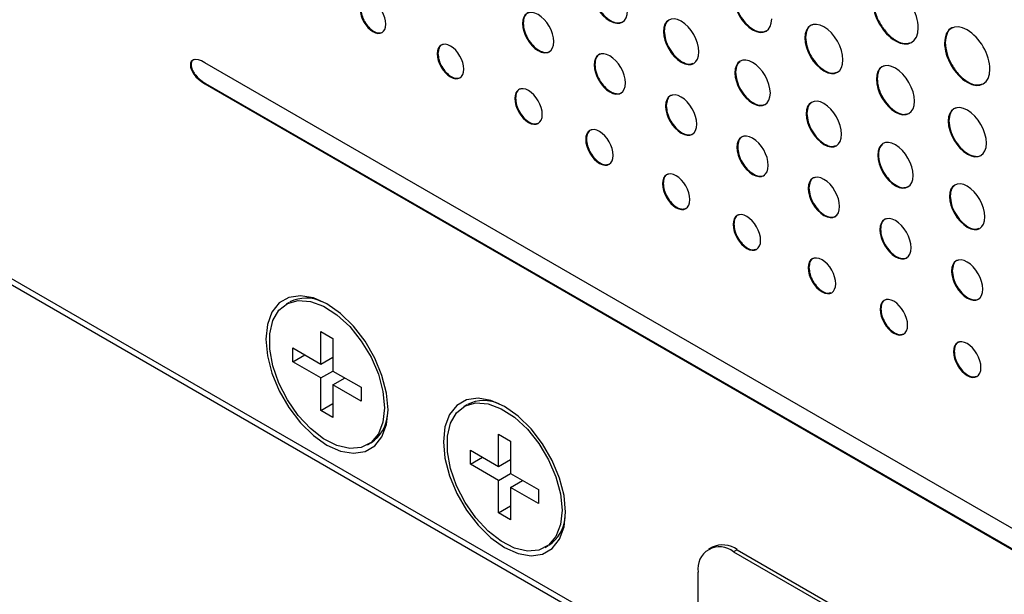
# Model space of a CAD drawing. Header units: millimetres. Extents: x 61 to 414, y 33 to 258.
# Tile 30 of 42: x 329 to 353, y 194 to 208. Entities that reach past the tile are written whole.
import ezdxf

# ---------------------------------------------------------------- set-up
doc = ezdxf.new("R2010")
doc.units = ezdxf.units.MM

msp = doc.modelspace()

# ---------------------------------------------------------------- linework, layer by layer
at = {"color": 7, "linetype": 'Continuous', "lineweight": 25}
for p, q in [((341.334, 208.007), (341.316, 207.996)), ((344.899, 207.806), (344.881, 207.796)), ((348.473, 207.642), (348.455, 207.632)), ((352.004, 207.513), (351.986, 207.502)), ((339.179, 207.24), (339.161, 207.23)), ((372.757, 184.218), (333.282, 207.006)), ((343.145, 206.961), (343.127, 206.95)), ((346.705, 206.764), (346.687, 206.753)), ((333.3, 206.482), (333.282, 206.472)), ((333.282, 206.472), (372.757, 183.683)), ((333.3, 206.482), (372.775, 183.693)), ((350.281, 206.598), (350.263, 206.588)), ((341.139, 206.108), (341.122, 206.098)), ((344.95, 205.919), (344.932, 205.908)), ((348.507, 205.723), (348.489, 205.713)), ((352.098, 205.537), (352.08, 205.527)), ((342.932, 205.073), (342.914, 205.063)), ((346.756, 204.876), (346.738, 204.866)), ((350.315, 204.679), (350.298, 204.669)), ((344.873, 203.953), (344.855, 203.943)), ((348.558, 203.836), (348.54, 203.825)), ((352.13, 203.632), (352.112, 203.621)), ((346.659, 202.922), (346.641, 202.911)), ((326.089, 202.721), (345.756, 191.367)), ((326.134, 202.85), (345.756, 191.523)), ((350.367, 202.792), (350.349, 202.781)), ((348.558, 201.825), (348.54, 201.815)), ((352.182, 201.744), (352.164, 201.734)), ((335.418, 200.943), (335.343, 200.9)), ((350.377, 200.775), (350.359, 200.765)), ((336.219, 199.383), (336.219, 200.202)), ((336.219, 200.202), (336.524, 200.026)), ((336.524, 200.026), (336.524, 199.206)), ((335.509, 199.792), (336.219, 199.383)), ((335.509, 199.44), (335.509, 199.792)), ((352.23, 199.706), (352.212, 199.695)), ((335.509, 199.44), (335.815, 199.616)), ((336.219, 199.03), (335.509, 199.44)), ((336.219, 199.383), (336.524, 199.559)), ((336.219, 199.03), (336.524, 199.206)), ((336.524, 199.206), (337.234, 198.797)), ((336.219, 198.211), (336.219, 199.03)), ((336.524, 198.854), (336.83, 199.03)), ((336.524, 198.854), (336.524, 198.034)), ((337.234, 198.444), (336.524, 198.854)), ((337.234, 198.797), (337.234, 198.444)), ((336.219, 198.211), (336.524, 198.387)), ((336.524, 198.034), (336.219, 198.211)), ((339.908, 198.351), (339.833, 198.308)), ((340.709, 196.79), (340.709, 197.61)), ((340.709, 197.61), (341.014, 197.433)), ((341.014, 197.433), (341.014, 196.614)), ((337.4, 197.336), (337.476, 197.38)), ((340, 197.2), (340.709, 196.79)), ((340, 196.847), (340, 197.2)), ((340, 196.847), (340.305, 197.024)), ((340.709, 196.79), (341.014, 196.967)), ((340.709, 196.438), (340, 196.847)), ((340.709, 196.438), (341.014, 196.614)), ((340.709, 195.619), (340.709, 196.438)), ((341.014, 196.614), (341.724, 196.205)), ((341.014, 196.262), (341.32, 196.438)), ((341.014, 196.262), (341.014, 195.442)), ((341.724, 195.852), (341.014, 196.262)), ((341.724, 196.205), (341.724, 195.852)), ((340.709, 195.619), (341.014, 195.795)), ((341.014, 195.442), (340.709, 195.619)), ((341.89, 194.744), (341.966, 194.788)), ((346.109, 194.749), (346.019, 194.697)), ((346.744, 194.686), (346.654, 194.634)), ((346.744, 194.686), (358.418, 187.946)), ((346.654, 194.634), (358.328, 187.895)), ((345.756, 188.516), (345.756, 194.115))]:
    msp.add_line(p, q, dxfattribs=at)
at = {"color": 7, "linetype": 'Continuous', "lineweight": 25, "flags": 128}
for points in [[(337.916, 198.226), (337.877, 198.646), (337.763, 199.089), (337.579, 199.533), (337.335, 199.957), (337.042, 200.338), (336.715, 200.659), (336.372, 200.902), (336.028, 201.055), (335.701, 201.112), (335.409, 201.069), (335.164, 200.927), (334.98, 200.695), (334.866, 200.384), (334.827, 200.01), (334.866, 199.591), (334.98, 199.148), (335.164, 198.703), (335.409, 198.28), (335.701, 197.898), (336.028, 197.578), (336.372, 197.334), (336.715, 197.181), (337.042, 197.124), (337.335, 197.168), (337.579, 197.309), (337.763, 197.541), (337.877, 197.852), (337.916, 198.226)], [(337.826, 198.278), (337.787, 197.913), (337.672, 197.614), (337.486, 197.395), (337.24, 197.269), (336.948, 197.243), (336.624, 197.318), (336.287, 197.49), (335.954, 197.75), (335.644, 198.083), (335.373, 198.473), (335.156, 198.897), (335.004, 199.333), (334.927, 199.757), (334.927, 200.147), (335.004, 200.482), (335.156, 200.743), (335.373, 200.916), (335.644, 200.993), (335.954, 200.968), (336.287, 200.844), (336.624, 200.627), (336.948, 200.328), (337.24, 199.964), (337.486, 199.555), (337.672, 199.122), (337.787, 198.688), (337.826, 198.278)], [(342.406, 195.634), (342.368, 196.054), (342.253, 196.497), (342.069, 196.941), (341.825, 197.365), (341.532, 197.746), (341.205, 198.067), (340.862, 198.31), (340.518, 198.463), (340.192, 198.52), (339.899, 198.476), (339.654, 198.335), (339.47, 198.103), (339.356, 197.792), (339.317, 197.418), (339.356, 196.998), (339.47, 196.556), (339.654, 196.111), (339.899, 195.687), (340.192, 195.306), (340.518, 194.986), (340.862, 194.742), (341.205, 194.589), (341.532, 194.532), (341.825, 194.576), (342.069, 194.717), (342.253, 194.949), (342.368, 195.26), (342.406, 195.634)], [(342.316, 195.686), (342.277, 195.321), (342.162, 195.022), (341.976, 194.803), (341.73, 194.677), (341.438, 194.651), (341.114, 194.726), (340.777, 194.898), (340.444, 195.158), (340.134, 195.491), (339.863, 195.88), (339.646, 196.305), (339.495, 196.741), (339.417, 197.165), (339.417, 197.555), (339.495, 197.89), (339.646, 198.151), (339.863, 198.324), (340.134, 198.401), (340.444, 198.376), (340.777, 198.252), (341.114, 198.035), (341.438, 197.736), (341.73, 197.372), (341.976, 196.963), (342.162, 196.529), (342.277, 196.096), (342.316, 195.686)]]:
    msp.add_lwpolyline(points, dxfattribs=at)
at = {"color": 7, "linetype": 'Continuous', "lineweight": 25}
for centre, radius, start, end in [((335.845, 200.147), 0.904, 63.6974, 116.9834), ((340.335, 197.555), 0.904, 63.6974, 116.9834), ((336.978, 198.16), 0.926, 303.692, 355.6164), ((341.468, 195.568), 0.926, 303.692, 355.6164), ((346.303, 194.204), 0.555, 50.7967, 189.214), ((346.372, 194.167), 0.639, 54.3824, 114.3071)]:
    msp.add_arc(centre, radius, start, end, dxfattribs=at)
for points, knots in [([(351.319, 207.887), (351.319, 208.254), (351.062, 208.698), (350.745, 208.881), (350.428, 209.064), (350.172, 208.916), (350.172, 208.55)], [0, 0, 0, 0, 1, 1, 1, 2, 2, 2, 2]), ([(337.859, 207.981), (337.859, 208.189), (337.714, 208.443), (337.535, 208.546), (337.356, 208.649), (337.21, 208.564), (337.21, 208.356)], [2, 2, 2, 2, 3, 3, 3, 4, 4, 4, 4]), ([(343.076, 208.838), (343.076, 208.552), (343.276, 208.205), (343.523, 208.062), (343.77, 207.92), (343.971, 208.035), (343.971, 208.321)], [0, 0, 0, 0, 1, 1, 1, 2, 2, 2, 2]), ([(343.094, 208.848), (343.101, 208.775), (343.114, 208.632), (343.218, 208.402), (343.364, 208.202), (343.541, 208.061), (343.708, 207.996), (343.791, 208.023), (343.827, 208.035)], [0, 0, 0, 0, 0.175998, 0.345811, 0.515619, 0.691568, 0.867283, 1, 1, 1, 1]), ([(346.652, 208.672), (346.652, 208.365), (346.868, 207.991), (347.134, 207.838), (347.401, 207.684), (347.616, 207.808), (347.616, 208.116)], [2, 2, 2, 2, 3, 3, 3, 4, 4, 4, 4]), ([(346.67, 208.683), (346.678, 208.604), (346.692, 208.45), (346.804, 208.202), (346.962, 207.987), (347.151, 207.835), (347.333, 207.766), (347.423, 207.795), (347.462, 207.808)], [0, 0, 0, 0, 0.175431, 0.344708, 0.513995, 0.689459, 0.864912, 1, 1, 1, 1]), ([(337.228, 208.366), (337.233, 208.313), (337.243, 208.208), (337.318, 208.041), (337.425, 207.895), (337.552, 207.793), (337.671, 207.747), (337.728, 207.765), (337.75, 207.773)], [0, 0, 0, 0, 0.179443, 0.352326, 0.524683, 0.702651, 0.880821, 1, 1, 1, 1]), ([(350.172, 208.55), (350.172, 208.184), (350.428, 207.739), (350.745, 207.556), (351.062, 207.373), (351.319, 207.521), (351.319, 207.887)], [2, 2, 2, 2, 3, 3, 3, 4, 4, 4, 4]), ([(350.189, 208.56), (350.198, 208.467), (350.216, 208.283), (350.348, 207.988), (350.536, 207.732), (350.762, 207.551), (350.981, 207.468), (351.09, 207.504), (351.138, 207.52)], [0, 0, 0, 0, 0.174393, 0.342749, 0.511148, 0.685693, 0.860207, 1, 1, 1, 1]), ([(337.21, 208.356), (337.21, 208.147), (337.356, 207.894), (337.535, 207.791), (337.714, 207.687), (337.859, 207.772), (337.859, 207.981)], [0, 0, 0, 0, 1, 1, 1, 2, 2, 2, 2]), ([(342.107, 207.539), (342.107, 207.792), (341.93, 208.099), (341.711, 208.225), (341.493, 208.351), (341.316, 208.249), (341.316, 207.996)], [2, 2, 2, 2, 3, 3, 3, 4, 4, 4, 4]), ([(341.481, 208.269), (341.47, 208.268), (341.416, 208.26), (341.353, 208.173), (341.34, 208.063), (341.334, 208.007)], [0, 0, 0, 0, 0.108006, 0.546203, 1, 1, 1, 1]), ([(345.776, 207.279), (345.776, 207.564), (345.575, 207.911), (345.328, 208.054), (345.081, 208.197), (344.881, 208.081), (344.881, 207.796)], [2, 2, 2, 2, 3, 3, 3, 4, 4, 4, 4]), ([(341.316, 207.996), (341.316, 207.744), (341.493, 207.437), (341.711, 207.311), (341.93, 207.185), (342.107, 207.287), (342.107, 207.539)], [0, 0, 0, 0, 1, 1, 1, 2, 2, 2, 2]), ([(341.334, 208.007), (341.34, 207.942), (341.352, 207.816), (341.443, 207.612), (341.573, 207.436), (341.73, 207.308), (341.883, 207.258), (341.99, 207.266), (342.024, 207.309), (342.03, 207.317)], [0, 0, 0, 0, 0.163076, 0.320426, 0.477754, 0.6407, 0.803767, 0.961147, 1, 1, 1, 1]), ([(345.009, 208.072), (344.98, 208.047), (344.914, 207.99), (344.904, 207.873), (344.899, 207.806)], [0, 0, 0, 0, 0.430136, 1, 1, 1, 1]), ([(349.418, 207.075), (349.418, 207.383), (349.203, 207.756), (348.936, 207.91), (348.67, 208.064), (348.455, 207.939), (348.455, 207.632)], [0, 0, 0, 0, 1, 1, 1, 2, 2, 2, 2]), ([(348.645, 207.961), (348.634, 207.959), (348.571, 207.949), (348.497, 207.845), (348.481, 207.711), (348.473, 207.642)], [0, 0, 0, 0, 0.090277, 0.536979, 1, 1, 1, 1]), ([(353.133, 206.84), (353.133, 207.206), (352.877, 207.651), (352.56, 207.834), (352.242, 208.017), (351.986, 207.868), (351.986, 207.502)], [0, 0, 0, 0, 1, 1, 1, 2, 2, 2, 2]), ([(352.203, 207.891), (352.192, 207.889), (352.12, 207.877), (352.033, 207.754), (352.014, 207.594), (352.004, 207.513)], [0, 0, 0, 0, 0.077088, 0.53027, 1, 1, 1, 1]), ([(344.881, 207.796), (344.881, 207.51), (345.081, 207.163), (345.328, 207.02), (345.575, 206.878), (345.776, 206.993), (345.776, 207.279)], [0, 0, 0, 0, 1, 1, 1, 2, 2, 2, 2]), ([(344.899, 207.806), (344.905, 207.733), (344.919, 207.59), (345.023, 207.36), (345.169, 207.16), (345.345, 207.019), (345.513, 206.954), (345.596, 206.982), (345.631, 206.993)], [0, 0, 0, 0, 0.176003, 0.345816, 0.515613, 0.691539, 0.867282, 1, 1, 1, 1]), ([(348.455, 207.632), (348.455, 207.324), (348.67, 206.951), (348.936, 206.797), (349.203, 206.643), (349.418, 206.768), (349.418, 207.075)], [2, 2, 2, 2, 3, 3, 3, 4, 4, 4, 4]), ([(348.473, 207.642), (348.48, 207.564), (348.495, 207.41), (348.606, 207.162), (348.764, 206.946), (348.954, 206.794), (349.135, 206.725), (349.225, 206.755), (349.264, 206.768)], [0, 0, 0, 0, 0.175433, 0.344708, 0.51399, 0.689453, 0.864909, 1, 1, 1, 1]), ([(339.833, 206.842), (339.833, 207.057), (339.683, 207.319), (339.497, 207.427), (339.312, 207.534), (339.161, 207.445), (339.161, 207.23)], [2, 2, 2, 2, 3, 3, 3, 4, 4, 4, 4]), ([(339.309, 207.466), (339.298, 207.464), (339.251, 207.457), (339.196, 207.383), (339.185, 207.288), (339.179, 207.24)], [0, 0, 0, 0, 0.127523, 0.555832, 1, 1, 1, 1]), ([(351.986, 207.502), (351.986, 207.136), (352.242, 206.692), (352.56, 206.509), (352.877, 206.326), (353.133, 206.474), (353.133, 206.84)], [2, 2, 2, 2, 3, 3, 3, 4, 4, 4, 4]), ([(352.004, 207.513), (352.013, 207.419), (352.03, 207.236), (352.163, 206.941), (352.351, 206.685), (352.577, 206.503), (352.795, 206.421), (352.904, 206.457), (352.952, 206.473)], [0, 0, 0, 0, 0.1743915, 0.3427431, 0.511141, 0.6856949, 0.8602073, 1, 1, 1, 1]), ([(339.161, 207.23), (339.161, 207.014), (339.312, 206.752), (339.497, 206.645), (339.683, 206.538), (339.833, 206.626), (339.833, 206.842)], [0, 0, 0, 0, 1, 1, 1, 2, 2, 2, 2]), ([(339.179, 207.24), (339.184, 207.185), (339.194, 207.077), (339.272, 206.903), (339.382, 206.752), (339.514, 206.646), (339.637, 206.599), (339.697, 206.618), (339.72, 206.626)], [0, 0, 0, 0, 0.179129, 0.3517353, 0.523854, 0.7016337, 0.879524, 1, 1, 1, 1]), ([(343.919, 206.493), (343.919, 206.746), (343.742, 207.053), (343.523, 207.179), (343.305, 207.305), (343.127, 207.203), (343.127, 206.95)], [2, 2, 2, 2, 3, 3, 3, 4, 4, 4, 4]), ([(343.292, 207.223), (343.282, 207.222), (343.228, 207.214), (343.165, 207.127), (343.152, 207.017), (343.145, 206.961)], [0, 0, 0, 0, 0.108006, 0.546203, 1, 1, 1, 1]), ([(347.582, 206.237), (347.582, 206.522), (347.381, 206.869), (347.134, 207.011), (346.887, 207.154), (346.687, 207.039), (346.687, 206.753)], [2, 2, 2, 2, 3, 3, 3, 4, 4, 4, 4]), ([(333.023, 207.088), (333.007, 207.082), (332.974, 207.069), (332.944, 207.024), (332.933, 206.961), (332.943, 206.886), (332.975, 206.803), (333.039, 206.699), (333.151, 206.578), (333.246, 206.516), (333.3, 206.482)], [0, 0, 0, 0, 0.097296, 0.191304, 0.279528, 0.367753, 0.461764, 0.56707, 0.756849, 1, 1, 1, 1]), ([(343.127, 206.95), (343.127, 206.698), (343.305, 206.391), (343.523, 206.265), (343.742, 206.139), (343.919, 206.241), (343.919, 206.493)], [0, 0, 0, 0, 1, 1, 1, 2, 2, 2, 2]), ([(343.145, 206.961), (343.151, 206.896), (343.163, 206.77), (343.255, 206.566), (343.384, 206.39), (343.542, 206.262), (343.695, 206.213), (343.802, 206.22), (343.835, 206.263), (343.842, 206.271)], [0, 0, 0, 0, 0.1630765, 0.3204264, 0.4777536, 0.6406996, 0.8037673, 0.9611474, 1, 1, 1, 1]), ([(346.815, 207.029), (346.786, 207.005), (346.72, 206.947), (346.71, 206.83), (346.705, 206.764)], [0, 0, 0, 0, 0.430149, 1, 1, 1, 1]), ([(351.227, 206.031), (351.227, 206.339), (351.012, 206.712), (350.745, 206.866), (350.479, 207.02), (350.263, 206.895), (350.263, 206.588)], [0, 0, 0, 0, 1, 1, 1, 2, 2, 2, 2]), ([(350.453, 206.916), (350.443, 206.915), (350.38, 206.905), (350.305, 206.801), (350.289, 206.666), (350.281, 206.598)], [0, 0, 0, 0, 0.090215, 0.536956, 1, 1, 1, 1]), ([(346.687, 206.753), (346.687, 206.467), (346.887, 206.121), (347.134, 205.978), (347.381, 205.835), (347.582, 205.951), (347.582, 206.237)], [0, 0, 0, 0, 1, 1, 1, 2, 2, 2, 2]), ([(346.705, 206.764), (346.711, 206.691), (346.725, 206.547), (346.828, 206.317), (346.975, 206.117), (347.151, 205.976), (347.319, 205.912), (347.402, 205.939), (347.437, 205.951)], [0, 0, 0, 0, 0.176001, 0.345808, 0.515603, 0.691541, 0.867282, 1, 1, 1, 1]), ([(341.816, 205.697), (341.816, 205.92), (341.66, 206.191), (341.469, 206.302), (341.277, 206.412), (341.122, 206.321), (341.122, 206.098)], [0, 0, 0, 0, 1, 1, 1, 2, 2, 2, 2]), ([(350.263, 206.588), (350.263, 206.28), (350.479, 205.907), (350.745, 205.753), (351.012, 205.599), (351.227, 205.724), (351.227, 206.031)], [2, 2, 2, 2, 3, 3, 3, 4, 4, 4, 4]), ([(350.281, 206.598), (350.289, 206.52), (350.303, 206.365), (350.415, 206.118), (350.573, 205.902), (350.762, 205.75), (350.944, 205.681), (351.034, 205.71), (351.073, 205.723)], [0, 0, 0, 0, 0.175429, 0.344704, 0.513993, 0.689463, 0.864908, 1, 1, 1, 1]), ([(341.273, 206.342), (341.262, 206.34), (341.213, 206.333), (341.157, 206.256), (341.145, 206.158), (341.139, 206.108)], [0, 0, 0, 0, 0.124905, 0.554544, 1, 1, 1, 1]), ([(345.724, 205.451), (345.724, 205.704), (345.547, 206.011), (345.328, 206.137), (345.109, 206.263), (344.932, 206.161), (344.932, 205.908)], [2, 2, 2, 2, 3, 3, 3, 4, 4, 4, 4]), ([(345.097, 206.181), (345.087, 206.18), (345.033, 206.172), (344.97, 206.086), (344.957, 205.975), (344.95, 205.919)], [0, 0, 0, 0, 0.108108, 0.546242, 1, 1, 1, 1]), ([(341.122, 206.098), (341.122, 205.875), (341.277, 205.604), (341.469, 205.493), (341.66, 205.383), (341.816, 205.474), (341.816, 205.697)], [2, 2, 2, 2, 3, 3, 3, 4, 4, 4, 4]), ([(341.139, 206.108), (341.145, 206.051), (341.155, 205.939), (341.235, 205.76), (341.349, 205.604), (341.486, 205.495), (341.613, 205.445), (341.675, 205.466), (341.7, 205.474)], [0, 0, 0, 0, 0.178815, 0.351024, 0.522707, 0.700127, 0.877722, 1, 1, 1, 1]), ([(344.932, 205.908), (344.932, 205.656), (345.109, 205.349), (345.328, 205.223), (345.547, 205.097), (345.724, 205.199), (345.724, 205.451)], [0, 0, 0, 0, 1, 1, 1, 2, 2, 2, 2]), ([(344.95, 205.919), (344.956, 205.854), (344.968, 205.728), (345.06, 205.524), (345.189, 205.348), (345.347, 205.22), (345.5, 205.171), (345.607, 205.178), (345.64, 205.221), (345.647, 205.229)], [0, 0, 0, 0, 0.16307, 0.320405, 0.477709, 0.640634, 0.803734, 0.961126, 1, 1, 1, 1]), ([(349.384, 205.196), (349.384, 205.481), (349.183, 205.828), (348.936, 205.971), (348.689, 206.114), (348.489, 205.998), (348.489, 205.713)], [2, 2, 2, 2, 3, 3, 3, 4, 4, 4, 4]), ([(348.617, 205.989), (348.588, 205.964), (348.522, 205.907), (348.512, 205.79), (348.507, 205.723)], [0, 0, 0, 0, 0.430149, 1, 1, 1, 1]), ([(353.044, 204.971), (353.044, 205.278), (352.829, 205.652), (352.296, 205.959), (352.08, 205.835), (352.08, 205.527)], [2, 2, 2, 2, 3, 3, 4, 4, 4, 4]), ([(348.489, 205.713), (348.489, 205.427), (348.689, 205.08), (348.936, 204.937), (349.183, 204.795), (349.384, 204.91), (349.384, 205.196)], [0, 0, 0, 0, 1, 1, 1, 2, 2, 2, 2]), ([(348.507, 205.723), (348.514, 205.65), (348.527, 205.507), (348.631, 205.277), (348.777, 205.077), (348.954, 204.936), (349.121, 204.871), (349.204, 204.899), (349.24, 204.91)], [0, 0, 0, 0, 0.176001, 0.345808, 0.515603, 0.691541, 0.867282, 1, 1, 1, 1]), ([(352.271, 205.856), (352.26, 205.854), (352.197, 205.844), (352.122, 205.74), (352.107, 205.606), (352.098, 205.537)], [0, 0, 0, 0, 0.090472, 0.537113, 1, 1, 1, 1]), ([(343.608, 204.662), (343.608, 204.885), (343.453, 205.156), (343.261, 205.267), (343.069, 205.378), (342.914, 205.286), (342.914, 205.063)], [0, 0, 0, 0, 1, 1, 1, 2, 2, 2, 2]), ([(352.08, 205.527), (352.08, 205.22), (352.296, 204.846), (352.829, 204.539), (353.044, 204.663), (353.044, 204.971)], [0, 0, 0, 0, 1, 1, 2, 2, 2, 2]), ([(352.098, 205.537), (352.106, 205.459), (352.12, 205.305), (352.232, 205.057), (352.389, 204.843), (352.581, 204.687), (352.768, 204.627), (352.896, 204.635), (352.935, 204.684), (352.942, 204.693)], [0, 0, 0, 0, 0.1641819, 0.3226095, 0.4810599, 0.6453112, 0.8095624, 0.9680128, 1, 1, 1, 1]), ([(343.066, 205.307), (343.055, 205.306), (343.006, 205.298), (342.949, 205.221), (342.938, 205.123), (342.932, 205.073)], [0, 0, 0, 0, 0.124793, 0.554502, 1, 1, 1, 1]), ([(347.53, 204.409), (347.53, 204.661), (347.353, 204.968), (347.134, 205.095), (346.915, 205.221), (346.738, 205.118), (346.738, 204.866)], [2, 2, 2, 2, 3, 3, 3, 4, 4, 4, 4]), ([(346.903, 205.139), (346.893, 205.137), (346.839, 205.129), (346.776, 205.043), (346.763, 204.932), (346.756, 204.876)], [0, 0, 0, 0, 0.108093, 0.546236, 1, 1, 1, 1]), ([(342.914, 205.063), (342.914, 204.84), (343.069, 204.569), (343.261, 204.459), (343.453, 204.348), (343.608, 204.439), (343.608, 204.662)], [2, 2, 2, 2, 3, 3, 3, 4, 4, 4, 4]), ([(342.932, 205.073), (342.937, 205.017), (342.948, 204.905), (343.028, 204.726), (343.142, 204.569), (343.278, 204.46), (343.406, 204.411), (343.467, 204.431), (343.493, 204.439)], [0, 0, 0, 0, 0.178811, 0.351028, 0.522723, 0.700138, 0.877727, 1, 1, 1, 1]), ([(346.756, 204.876), (346.762, 204.812), (346.774, 204.685), (346.866, 204.482), (346.995, 204.306), (347.153, 204.178), (347.306, 204.128), (347.413, 204.136), (347.446, 204.178), (347.453, 204.187)], [0, 0, 0, 0, 0.16308, 0.320425, 0.477743, 0.640687, 0.80378, 0.961163, 1, 1, 1, 1]), ([(351.193, 204.152), (351.193, 204.437), (350.992, 204.784), (350.745, 204.927), (350.498, 205.069), (350.298, 204.954), (350.298, 204.669)], [2, 2, 2, 2, 3, 3, 3, 4, 4, 4, 4]), ([(350.426, 204.945), (350.397, 204.92), (350.331, 204.863), (350.321, 204.746), (350.315, 204.679)], [0, 0, 0, 0, 0.430096, 1, 1, 1, 1]), ([(346.738, 204.866), (346.738, 204.613), (346.915, 204.307), (347.134, 204.18), (347.353, 204.054), (347.53, 204.156), (347.53, 204.409)], [0, 0, 0, 0, 1, 1, 1, 2, 2, 2, 2]), ([(350.298, 204.669), (350.298, 204.383), (350.498, 204.036), (350.745, 203.893), (350.992, 203.751), (351.193, 203.866), (351.193, 204.152)], [0, 0, 0, 0, 1, 1, 1, 2, 2, 2, 2]), ([(350.315, 204.679), (350.322, 204.606), (350.336, 204.463), (350.439, 204.233), (350.586, 204.033), (350.762, 203.891), (350.93, 203.827), (351.013, 203.854), (351.048, 203.866)], [0, 0, 0, 0, 0.175998, 0.345811, 0.515619, 0.691568, 0.867283, 1, 1, 1, 1]), ([(345.549, 203.542), (345.549, 203.765), (345.394, 204.036), (345.202, 204.147), (345.01, 204.257), (344.855, 204.165), (344.855, 203.943)], [0, 0, 0, 0, 1, 1, 1, 2, 2, 2, 2]), ([(345.006, 204.187), (344.995, 204.185), (344.947, 204.178), (344.89, 204.1), (344.878, 204.003), (344.873, 203.953)], [0, 0, 0, 0, 0.1248569, 0.5545273, 1, 1, 1, 1]), ([(349.332, 203.368), (349.332, 203.621), (349.155, 203.928), (348.936, 204.054), (348.718, 204.18), (348.54, 204.078), (348.54, 203.825)], [2, 2, 2, 2, 3, 3, 3, 4, 4, 4, 4]), ([(344.855, 203.943), (344.855, 203.719), (345.01, 203.449), (345.202, 203.338), (345.394, 203.228), (345.549, 203.319), (345.549, 203.542)], [2, 2, 2, 2, 3, 3, 3, 4, 4, 4, 4]), ([(344.873, 203.953), (344.878, 203.896), (344.888, 203.784), (344.969, 203.605), (345.082, 203.449), (345.219, 203.339), (345.347, 203.29), (345.408, 203.31), (345.434, 203.319)], [0, 0, 0, 0, 0.178807, 0.351014, 0.522689, 0.700073, 0.877693, 1, 1, 1, 1]), ([(348.705, 204.099), (348.695, 204.097), (348.641, 204.089), (348.578, 204.003), (348.565, 203.892), (348.558, 203.836)], [0, 0, 0, 0, 0.108093, 0.546236, 1, 1, 1, 1]), ([(353.007, 203.104), (353.007, 203.39), (352.807, 203.737), (352.56, 203.879), (352.312, 204.022), (352.112, 203.907), (352.112, 203.621)], [2, 2, 2, 2, 3, 3, 3, 4, 4, 4, 4]), ([(352.24, 203.897), (352.212, 203.873), (352.145, 203.815), (352.136, 203.698), (352.13, 203.632)], [0, 0, 0, 0, 0.430111, 1, 1, 1, 1]), ([(348.54, 203.825), (348.54, 203.573), (348.718, 203.266), (348.936, 203.14), (349.155, 203.014), (349.332, 203.116), (349.332, 203.368)], [0, 0, 0, 0, 1, 1, 1, 2, 2, 2, 2]), ([(348.558, 203.836), (348.564, 203.771), (348.576, 203.645), (348.668, 203.441), (348.797, 203.265), (348.955, 203.137), (349.108, 203.088), (349.215, 203.095), (349.248, 203.138), (349.255, 203.146)], [0, 0, 0, 0, 0.16308, 0.320425, 0.477743, 0.640687, 0.80378, 0.961163, 1, 1, 1, 1]), ([(352.13, 203.632), (352.137, 203.559), (352.15, 203.415), (352.254, 203.185), (352.401, 202.985), (352.577, 202.844), (352.745, 202.78), (352.827, 202.807), (352.863, 202.819)], [0, 0, 0, 0, 0.175996, 0.345805, 0.515607, 0.691553, 0.867269, 1, 1, 1, 1]), ([(352.112, 203.621), (352.112, 203.335), (352.312, 202.989), (352.56, 202.846), (352.807, 202.703), (353.007, 202.819), (353.007, 203.104)], [0, 0, 0, 0, 1, 1, 1, 2, 2, 2, 2]), ([(347.336, 202.51), (347.336, 202.733), (347.18, 203.004), (346.988, 203.115), (346.797, 203.226), (346.641, 203.134), (346.641, 202.911)], [0, 0, 0, 0, 1, 1, 1, 2, 2, 2, 2]), ([(346.793, 203.155), (346.782, 203.154), (346.733, 203.146), (346.676, 203.069), (346.665, 202.971), (346.659, 202.922)], [0, 0, 0, 0, 0.124825, 0.554515, 1, 1, 1, 1]), ([(351.141, 202.324), (351.141, 202.577), (350.964, 202.884), (350.745, 203.01), (350.526, 203.136), (350.349, 203.034), (350.349, 202.781)], [2, 2, 2, 2, 3, 3, 3, 4, 4, 4, 4]), ([(346.641, 202.911), (346.641, 202.688), (346.797, 202.418), (346.988, 202.307), (347.18, 202.196), (347.336, 202.287), (347.336, 202.51)], [2, 2, 2, 2, 3, 3, 3, 4, 4, 4, 4]), ([(346.659, 202.922), (346.665, 202.865), (346.675, 202.753), (346.755, 202.574), (346.869, 202.418), (347.006, 202.308), (347.133, 202.259), (347.195, 202.279), (347.22, 202.287)], [0, 0, 0, 0, 0.178809, 0.351022, 0.522704, 0.700094, 0.877704, 1, 1, 1, 1]), ([(350.514, 203.054), (350.504, 203.053), (350.45, 203.045), (350.387, 202.958), (350.374, 202.848), (350.367, 202.792)], [0, 0, 0, 0, 0.108006, 0.546203, 1, 1, 1, 1]), ([(350.349, 202.781), (350.349, 202.529), (350.526, 202.222), (350.745, 202.096), (350.964, 201.97), (351.141, 202.072), (351.141, 202.324)], [0, 0, 0, 0, 1, 1, 1, 2, 2, 2, 2]), ([(350.367, 202.792), (350.373, 202.727), (350.385, 202.601), (350.477, 202.397), (350.606, 202.221), (350.764, 202.093), (350.917, 202.043), (351.024, 202.051), (351.057, 202.094), (351.064, 202.102)], [0, 0, 0, 0, 0.1630765, 0.3204264, 0.4777536, 0.6406996, 0.8037673, 0.9611474, 1, 1, 1, 1]), ([(349.235, 201.414), (349.235, 201.637), (349.079, 201.908), (348.888, 202.019), (348.696, 202.129), (348.54, 202.038), (348.54, 201.815)], [0, 0, 0, 0, 1, 1, 1, 2, 2, 2, 2]), ([(348.692, 202.059), (348.681, 202.057), (348.632, 202.05), (348.576, 201.973), (348.564, 201.875), (348.558, 201.825)], [0, 0, 0, 0, 0.124793, 0.554502, 1, 1, 1, 1]), ([(352.955, 201.277), (352.955, 201.529), (352.778, 201.836), (352.559, 201.963), (352.341, 202.089), (352.164, 201.986), (352.164, 201.734)], [2, 2, 2, 2, 3, 3, 3, 4, 4, 4, 4]), ([(352.328, 202.007), (352.318, 202.005), (352.264, 201.997), (352.201, 201.911), (352.188, 201.8), (352.182, 201.744)], [0, 0, 0, 0, 0.10802, 0.546209, 1, 1, 1, 1]), ([(348.54, 201.815), (348.54, 201.592), (348.696, 201.321), (348.888, 201.211), (349.079, 201.1), (349.235, 201.191), (349.235, 201.414)], [2, 2, 2, 2, 3, 3, 3, 4, 4, 4, 4]), ([(348.558, 201.825), (348.564, 201.768), (348.574, 201.657), (348.654, 201.477), (348.768, 201.321), (348.905, 201.212), (349.032, 201.162), (349.094, 201.183), (349.119, 201.191)], [0, 0, 0, 0, 0.178811, 0.351028, 0.522723, 0.700138, 0.877727, 1, 1, 1, 1]), ([(352.164, 201.734), (352.164, 201.481), (352.341, 201.175), (352.559, 201.048), (352.778, 200.922), (352.955, 201.024), (352.955, 201.277)], [0, 0, 0, 0, 1, 1, 1, 2, 2, 2, 2]), ([(352.182, 201.744), (352.188, 201.68), (352.2, 201.553), (352.291, 201.35), (352.421, 201.174), (352.578, 201.046), (352.731, 200.996), (352.838, 201.004), (352.872, 201.046), (352.878, 201.055)], [0, 0, 0, 0, 0.163076, 0.320424, 0.477746, 0.640682, 0.803758, 0.961142, 1, 1, 1, 1]), ([(351.053, 200.364), (351.053, 200.587), (350.898, 200.858), (350.706, 200.969), (350.515, 201.08), (350.359, 200.988), (350.359, 200.765)], [0, 0, 0, 0, 1, 1, 1, 2, 2, 2, 2]), ([(350.511, 201.009), (350.5, 201.007), (350.451, 201), (350.394, 200.923), (350.383, 200.825), (350.377, 200.775)], [0, 0, 0, 0, 0.124778, 0.554496, 1, 1, 1, 1]), ([(350.359, 200.765), (350.359, 200.542), (350.515, 200.271), (350.706, 200.161), (350.898, 200.05), (351.053, 200.141), (351.053, 200.364)], [2, 2, 2, 2, 3, 3, 3, 4, 4, 4, 4]), ([(350.377, 200.775), (350.382, 200.718), (350.393, 200.607), (350.473, 200.427), (350.587, 200.271), (350.723, 200.162), (350.851, 200.113), (350.913, 200.133), (350.938, 200.141)], [0, 0, 0, 0, 0.178812, 0.351031, 0.522732, 0.700159, 0.877746, 1, 1, 1, 1]), ([(352.907, 199.294), (352.907, 199.517), (352.751, 199.788), (352.559, 199.899), (352.368, 200.01), (352.212, 199.918), (352.212, 199.695)], [0, 0, 0, 0, 1, 1, 1, 2, 2, 2, 2]), ([(352.364, 199.939), (352.353, 199.938), (352.304, 199.93), (352.247, 199.853), (352.236, 199.755), (352.23, 199.706)], [0, 0, 0, 0, 0.124809, 0.554508, 1, 1, 1, 1]), ([(352.212, 199.695), (352.212, 199.472), (352.368, 199.202), (352.559, 199.091), (352.751, 198.98), (352.907, 199.071), (352.907, 199.294)], [2, 2, 2, 2, 3, 3, 3, 4, 4, 4, 4]), ([(352.23, 199.706), (352.236, 199.649), (352.246, 199.537), (352.326, 199.358), (352.44, 199.202), (352.577, 199.092), (352.704, 199.043), (352.766, 199.063), (352.791, 199.071)], [0, 0, 0, 0, 0.17881, 0.351024, 0.522717, 0.700139, 0.877727, 1, 1, 1, 1])]:
    msp.add_open_spline(points, degree=3, knots=knots, dxfattribs=at)
msp.add_open_spline([(333.282, 207.006), (332.797, 207.286), (332.797, 206.752), (333.282, 206.472)], degree=3, dxfattribs=at)

doc.saveas('drawing.dxf')
